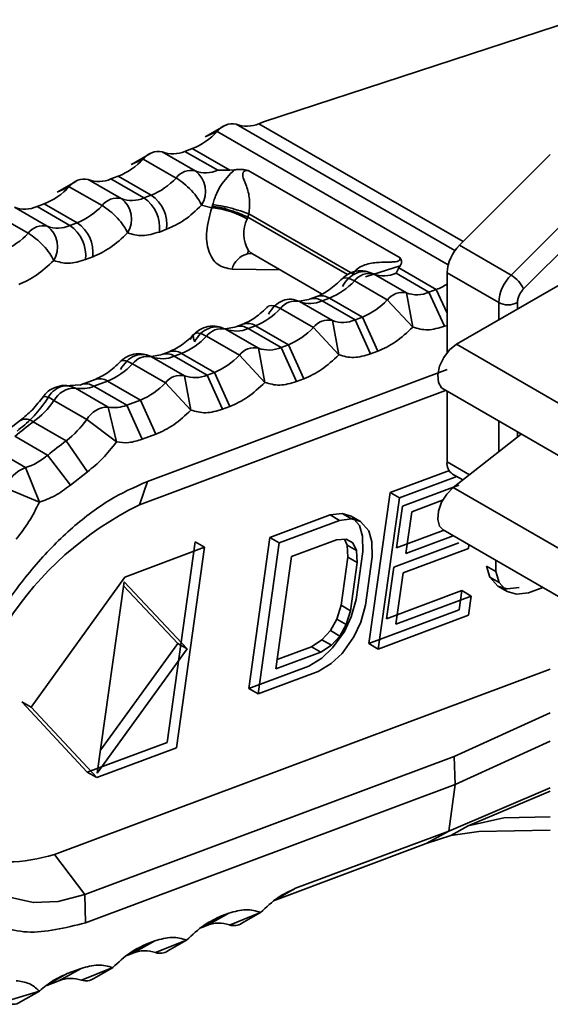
# Model space of a CAD drawing. Header units: millimetres. Extents: x 0 to 420, y 0 to 297.
# Tile 73 of 126: x 314.475 to 315.274, y 126.499 to 127.982. Entities that reach past the tile are written whole.
import ezdxf

# ---------------------------------------------------------------- set-up
doc = ezdxf.new("R2010")
doc.units = ezdxf.units.MM

msp = doc.modelspace()

# ---------------------------------------------------------------- linework, layer by layer
at = {"color": 7, "linetype": 'Continuous', "lineweight": 35}
for p, q in [((314.8422, 127.8285), (315.5739, 128.0683)), ((314.7824, 127.8222), (314.7543, 127.806)), ((314.8422, 127.8285), (314.8351, 127.8258)), ((314.7541, 127.8058), (314.7722, 127.8142)), ((314.7346, 127.7883), (314.7236, 127.7841)), ((314.7911, 127.7556), (314.7346, 127.7883)), ((314.6427, 127.7642), (314.6608, 127.7725)), ((314.671, 127.7805), (314.6429, 127.7643)), ((314.6608, 127.7725), (314.7103, 127.7439)), ((314.739, 127.7547), (314.6895, 127.7832)), ((314.7236, 127.7841), (314.7731, 127.7556)), ((315.2741, 127.7793), (315.1371, 127.6426)), ((314.7911, 127.7556), (314.7731, 127.7556)), ((314.7978, 127.7561), (314.7911, 127.7556)), ((314.8117, 127.7567), (314.8189, 127.7555)), ((315.0477, 127.6235), (314.8189, 127.7555)), ((314.6276, 127.713), (314.5781, 127.7416)), ((314.6232, 127.7466), (314.6122, 127.7425)), ((314.6122, 127.7425), (314.6617, 127.7139)), ((314.6232, 127.7466), (314.6727, 127.718)), ((314.5313, 127.7226), (314.5494, 127.7309)), ((314.5595, 127.7389), (314.5314, 127.7227)), ((314.5494, 127.7309), (314.5989, 127.7023)), ((315.2149, 127.5977), (315.3519, 127.7344)), ((314.6727, 127.718), (314.6617, 127.7139)), ((314.5162, 127.6714), (314.4667, 127.7)), ((314.5118, 127.705), (314.5008, 127.7009)), ((314.5008, 127.7009), (314.5503, 127.6723)), ((314.5118, 127.705), (314.5613, 127.6764)), ((314.7487, 127.703), (314.7641, 127.6992)), ((314.7641, 127.6992), (314.7649, 127.7014)), ((315.2339, 127.577), (315.366, 127.7088)), ((314.438, 127.6893), (314.4875, 127.6607)), ((314.8184, 127.685), (314.8175, 127.6823)), ((314.8199, 127.6899), (314.8184, 127.685)), ((314.8199, 127.6899), (314.9764, 127.5996)), ((314.5613, 127.6764), (314.5503, 127.6723)), ((314.6851, 127.6626), (314.6961, 127.6667)), ((315.2149, 127.5977), (315.1371, 127.6426)), ((314.5737, 127.621), (314.5847, 127.6251)), ((314.8181, 127.6298), (314.8193, 127.6348)), ((314.8236, 127.6303), (314.8181, 127.6298)), ((314.8252, 127.6296), (314.9296, 127.5693)), ((315.0477, 127.6235), (315.0498, 127.6192)), ((315.1327, 127.4934), (315.3731, 127.6322)), ((315.048, 127.6117), (314.9958, 127.5949)), ((315.0418, 127.6005), (315.0458, 127.6086)), ((315.0458, 127.6086), (315.048, 127.6117)), ((315.0458, 127.6086), (315.1023, 127.576)), ((314.9612, 127.5927), (314.9606, 127.5922)), ((315.0572, 127.571), (315.0077, 127.5996)), ((315.0418, 127.6005), (315.0913, 127.5719)), ((315.1185, 127.6012), (315.1185, 127.4809)), ((315.1963, 127.5563), (315.1185, 127.6012)), ((314.979, 127.5888), (315.0285, 127.5603)), ((314.9225, 127.5654), (314.9115, 127.5613)), ((314.9304, 127.5588), (314.9414, 127.5629)), ((314.9414, 127.5629), (314.9909, 127.5344)), ((315.0669, 127.5193), (315.0572, 127.571)), ((315.0913, 127.5719), (315.1023, 127.576)), ((315.0913, 127.5719), (315.1147, 127.5206)), ((314.9104, 127.5608), (314.8955, 127.5582)), ((314.9458, 127.5293), (314.8963, 127.5579)), ((314.9115, 127.5613), (314.9106, 127.5609)), ((314.9304, 127.5588), (314.9799, 127.5302)), ((315.0285, 127.5603), (315.0669, 127.5193)), ((314.8676, 127.5472), (314.9171, 127.5186)), ((314.9799, 127.5302), (314.9909, 127.5344)), ((314.9909, 127.5344), (315.0143, 127.483)), ((314.7989, 127.5192), (314.7841, 127.5165)), ((314.8001, 127.5197), (314.7991, 127.5193)), ((314.8111, 127.5238), (314.8001, 127.5197)), ((314.819, 127.5172), (314.83, 127.5213)), ((314.83, 127.5213), (314.8795, 127.4927)), ((314.9171, 127.5186), (314.9555, 127.4777)), ((314.9555, 127.4777), (314.9458, 127.5293)), ((314.9799, 127.5302), (315.0033, 127.4789)), ((315.1185, 127.522), (315.1147, 127.5206)), ((314.7562, 127.5056), (314.8057, 127.477)), ((314.8344, 127.4877), (314.7849, 127.5163)), ((314.819, 127.5172), (314.8685, 127.4886)), ((314.8685, 127.4886), (314.8795, 127.4927)), ((314.8685, 127.4886), (314.8919, 127.4373)), ((314.8795, 127.4927), (314.9029, 127.4414)), ((315.1327, 127.4934), (315.5428, 127.2567)), ((314.6875, 127.4775), (314.6726, 127.4749)), ((314.723, 127.4461), (314.6735, 127.4747)), ((314.6887, 127.478), (314.6877, 127.4776)), ((314.6997, 127.4821), (314.6887, 127.478)), ((314.7076, 127.4756), (314.7186, 127.4797)), ((314.7076, 127.4756), (314.7571, 127.447)), ((314.7186, 127.4797), (314.7681, 127.4511)), ((314.8057, 127.477), (314.8441, 127.436)), ((314.8441, 127.436), (314.8344, 127.4877)), ((315.0143, 127.483), (315.0033, 127.4789)), ((314.627, 127.4678), (314.6263, 127.4673)), ((314.6448, 127.4639), (314.6943, 127.4354)), ((314.667, 127.2869), (315.1185, 127.4556)), ((314.7327, 127.3944), (314.723, 127.4461)), ((314.7571, 127.447), (314.7681, 127.4511)), ((314.7571, 127.447), (314.7804, 127.3956)), ((314.7681, 127.4511), (314.7914, 127.3998)), ((314.5665, 127.4323), (314.5429, 127.4309)), ((314.5676, 127.4328), (314.5661, 127.4321)), ((314.5882, 127.4405), (314.5676, 127.4328)), ((314.5865, 127.4303), (314.6071, 127.438)), ((314.5865, 127.4303), (314.636, 127.4017)), ((314.6071, 127.438), (314.6566, 127.4095)), ((314.6943, 127.4354), (314.7327, 127.3944)), ((314.9029, 127.4414), (314.8919, 127.4373)), ((314.5105, 127.4149), (314.5101, 127.4147)), ((314.6082, 127.3989), (314.5587, 127.4274)), ((315.1164, 127.424), (314.6552, 127.2517)), ((315.1127, 127.4261), (315.5228, 127.1894)), ((315.1185, 127.4228), (315.1185, 127.3163)), ((314.5263, 127.4086), (314.5758, 127.3801)), ((314.636, 127.4017), (314.6566, 127.4095)), ((314.636, 127.4017), (314.6594, 127.3504)), ((314.6566, 127.4095), (314.68, 127.3581)), ((314.7914, 127.3998), (314.7804, 127.3956)), ((314.6204, 127.3464), (314.6082, 127.3989)), ((314.4758, 127.3789), (314.4483, 127.3575)), ((314.5447, 127.348), (314.4952, 127.3766)), ((314.5758, 127.3801), (314.6204, 127.3464)), ((314.4673, 127.3548), (314.5168, 127.3262)), ((314.68, 127.3581), (314.6594, 127.3504)), ((315.1277, 127.2778), (315.2304, 127.3581)), ((314.5768, 127.3015), (314.5447, 127.348)), ((314.4834, 127.3078), (314.4339, 127.3364)), ((314.5168, 127.3262), (314.5511, 127.2814)), ((314.5043, 127.2557), (314.4834, 127.3078)), ((314.5768, 127.3015), (314.5511, 127.2814)), ((315.0327, 127.2701), (315.122, 127.3035)), ((315.1268, 127.298), (315.1422, 127.2891)), ((314.667, 127.2869), (314.6552, 127.2517)), ((315.1333, 127.2942), (315.0468, 127.2619)), ((315.1365, 127.2814), (315.0512, 127.2495)), ((314.4528, 127.2774), (314.5043, 127.2557)), ((315.0008, 127.0426), (315.0327, 127.2701)), ((315.0468, 127.2619), (315.0327, 127.2701)), ((315.1277, 127.2778), (315.5378, 127.041)), ((315.0149, 127.0344), (315.0468, 127.2619)), ((315.1119, 127.2587), (315.0654, 127.2413)), ((314.8516, 127.2024), (314.9422, 127.2363)), ((314.9422, 127.2363), (314.9603, 127.2385)), ((314.9422, 127.2363), (314.9563, 127.2281)), ((314.9603, 127.2385), (314.9741, 127.2344)), ((314.9745, 127.2303), (314.9603, 127.2385)), ((315.0512, 127.2495), (315.0424, 127.1866)), ((315.0566, 127.1784), (315.0654, 127.2413)), ((314.9563, 127.2281), (314.8658, 127.1943)), ((314.9745, 127.2303), (314.9563, 127.2281)), ((314.9741, 127.2344), (314.9864, 127.2207)), ((314.9882, 127.2263), (314.9741, 127.2344)), ((314.9882, 127.2263), (314.9745, 127.2303)), ((315.0006, 127.2125), (314.9882, 127.2263)), ((314.9864, 127.2207), (314.9913, 127.2042)), ((315.0054, 127.196), (315.0006, 127.2125)), ((315.0424, 127.1866), (315.1126, 127.2128)), ((315.1127, 127.2138), (315.5228, 126.9771)), ((314.7392, 127.1959), (314.6968, 126.8937)), ((314.7533, 127.1877), (314.7392, 127.1959)), ((314.8197, 126.9749), (314.8516, 127.2024)), ((314.8339, 126.9668), (314.8658, 127.1943)), ((314.8658, 127.1943), (314.8516, 127.2024)), ((314.8843, 127.1737), (314.9522, 127.1991)), ((314.9522, 127.1991), (314.9666, 127.1998)), ((314.9638, 127.1997), (314.968, 127.1909)), ((314.9666, 127.1998), (314.9766, 127.1944)), ((314.9766, 127.1944), (314.9821, 127.1827)), ((314.9913, 127.2042), (314.9916, 127.1814)), ((315.0058, 127.1732), (315.0054, 127.196)), ((315.1364, 127.1942), (315.0383, 127.1575)), ((315.1279, 127.2051), (315.0566, 127.1784)), ((314.7533, 127.1877), (314.6331, 127.1428)), ((314.7109, 126.8855), (314.7533, 127.1877)), ((314.968, 127.1909), (314.969, 127.1729)), ((314.9821, 127.1827), (314.968, 127.1909)), ((314.9916, 127.1814), (314.9815, 127.1088)), ((314.9821, 127.1827), (314.9832, 127.1647)), ((315.1506, 127.186), (315.0525, 127.1494)), ((315.1506, 127.186), (315.1513, 127.1915)), ((314.8606, 127.0043), (314.8843, 127.1737)), ((314.969, 127.1729), (314.9588, 127.1003)), ((314.9832, 127.1647), (314.969, 127.1729)), ((314.9832, 127.1647), (314.973, 127.0921)), ((314.9956, 127.1006), (315.0058, 127.1732)), ((315.1921, 127.1511), (315.1918, 127.1681)), ((315.0383, 127.1575), (315.0275, 127.0801)), ((315.0416, 127.0719), (315.0525, 127.1494)), ((315.1828, 127.1427), (315.178, 127.1593)), ((315.178, 127.1593), (315.1921, 127.1511)), ((315.1969, 127.1345), (315.1921, 127.1511)), ((314.6331, 127.1428), (314.492, 126.9468)), ((314.5916, 126.8476), (314.6321, 127.1358)), ((314.6321, 127.1358), (314.727, 127.0347)), ((315.1952, 127.129), (315.1828, 127.1427)), ((315.1828, 127.1427), (315.1969, 127.1345)), ((315.2093, 127.1208), (315.1969, 127.1345)), ((314.6312, 127.1298), (314.7128, 127.0428)), ((315.0275, 127.0801), (315.1406, 127.1224)), ((315.1406, 127.1224), (315.1366, 127.0933)), ((315.1406, 127.1224), (315.1548, 127.1142)), ((315.2089, 127.1249), (315.1952, 127.129)), ((315.1952, 127.129), (315.2093, 127.1208)), ((315.2271, 127.1271), (315.2089, 127.1249)), ((315.223, 127.1168), (315.2093, 127.1208)), ((315.2412, 127.119), (315.223, 127.1168)), ((315.2629, 127.1271), (315.2412, 127.119)), ((314.9815, 127.1088), (314.9743, 127.0831)), ((315.1548, 127.1142), (315.0416, 127.0719)), ((315.1507, 127.0852), (315.1548, 127.1142)), ((314.9588, 127.1003), (314.9523, 127.0795)), ((314.973, 127.0921), (314.9588, 127.1003)), ((314.973, 127.0921), (314.9665, 127.0714)), ((314.9884, 127.075), (314.9956, 127.1006)), ((315.1366, 127.0933), (315.0008, 127.0426)), ((314.9523, 127.0795), (314.9428, 127.0622)), ((314.9665, 127.0714), (314.9523, 127.0795)), ((314.9743, 127.0831), (314.964, 127.061)), ((314.9782, 127.0528), (314.9884, 127.075)), ((315.1507, 127.0852), (315.0149, 127.0344)), ((314.9301, 127.0483), (314.9428, 127.0622)), ((314.9428, 127.0622), (314.9569, 127.054)), ((314.964, 127.061), (314.9462, 127.036)), ((314.9665, 127.0714), (314.9569, 127.054)), ((314.9143, 127.0378), (314.9301, 127.0483)), ((314.9301, 127.0483), (314.9442, 127.0401)), ((314.9569, 127.054), (314.9442, 127.0401)), ((314.9782, 127.0528), (314.9604, 127.0278)), ((314.727, 127.0347), (314.5916, 126.8476)), ((314.5965, 126.882), (314.7128, 127.0428)), ((314.7128, 127.0428), (314.727, 127.0347)), ((314.9285, 127.0296), (314.8606, 127.0043)), ((314.8626, 127.0185), (314.9143, 127.0378)), ((314.9143, 127.0378), (314.9285, 127.0296)), ((314.9442, 127.0401), (314.9285, 127.0296)), ((314.9462, 127.036), (314.9298, 127.0206)), ((315.0008, 127.0426), (315.0149, 127.0344)), ((314.9298, 127.0206), (314.9102, 127.0088)), ((314.9604, 127.0278), (314.9439, 127.0125)), ((314.527, 126.7246), (315.2741, 127.0038)), ((314.9102, 127.0088), (314.8197, 126.9749)), ((314.9244, 127.0006), (314.8339, 126.9668)), ((314.9439, 127.0125), (314.9244, 127.0006)), ((314.8197, 126.9749), (314.8339, 126.9668)), ((314.5765, 126.8487), (314.4778, 126.955)), ((314.492, 126.9468), (314.4778, 126.955)), ((314.5907, 126.8406), (314.492, 126.9468)), ((315.2741, 126.9384), (315.1294, 126.8725)), ((315.2741, 126.8954), (315.1308, 126.8301)), ((314.6968, 126.8937), (314.5765, 126.8487)), ((314.7109, 126.8855), (314.5907, 126.8406)), ((315.1294, 126.8725), (314.5729, 126.6645)), ((315.1294, 126.8725), (315.1308, 126.8301)), ((314.5765, 126.8487), (314.5907, 126.8406)), ((315.1308, 126.8301), (314.5737, 126.6219)), ((315.1308, 126.8301), (315.121, 126.7601)), ((315.121, 126.7601), (315.2741, 126.8251)), ((315.2741, 126.8205), (315.1502, 126.7679)), ((315.1502, 126.7679), (315.204, 126.7803)), ((315.204, 126.7803), (315.2741, 126.7814)), ((315.1241, 126.7537), (315.1502, 126.7679)), ((314.8903, 126.6739), (315.121, 126.7601)), ((315.121, 126.7601), (315.0872, 126.7412)), ((315.0872, 126.7412), (315.1241, 126.7537)), ((315.1663, 126.7597), (315.1241, 126.7537)), ((315.1663, 126.7597), (315.2741, 126.7613)), ((314.8571, 126.6552), (315.0872, 126.7412)), ((314.5729, 126.6645), (314.527, 126.7246)), ((314.5729, 126.6645), (314.5737, 126.6219)), ((314.7567, 126.6177), (314.7899, 126.6364)), ((314.7789, 126.6323), (314.7899, 126.6364)), ((314.8376, 126.6376), (314.7908, 126.6186)), ((314.8094, 126.6213), (314.8375, 126.6375)), ((314.7479, 126.6144), (314.7567, 126.6177)), ((314.6453, 126.5761), (314.6785, 126.5947)), ((314.6675, 126.5906), (314.6785, 126.5947)), ((314.7262, 126.596), (314.6794, 126.577)), ((314.6979, 126.5797), (314.726, 126.5959)), ((314.6365, 126.5728), (314.6453, 126.5761)), ((314.6148, 126.5544), (314.568, 126.5353)), ((314.5865, 126.538), (314.6146, 126.5543)), ((314.5339, 126.5344), (314.5671, 126.5531)), ((314.5464, 126.5454), (314.5671, 126.5531)), ((314.5157, 126.5276), (314.5339, 126.5344)), ((314.5043, 126.5191), (314.4528, 126.5034)), ((314.476, 126.5028), (314.5043, 126.5191))]:
    msp.add_line(p, q, dxfattribs=at)
at = {"color": 8, "linetype": 'Continuous', "lineweight": 35}
for p, q in [((315.1304, 127.6347), (314.8009, 127.8249)), ((315.1427, 127.6482), (314.8351, 127.8258)), ((314.7722, 127.8142), (315.1202, 127.6133)), ((314.8184, 127.685), (314.9684, 127.5984)), ((314.8671, 127.6054), (314.7946, 127.6066)), ((315.1023, 127.576), (315.1185, 127.5404)), ((315.1963, 127.5302), (315.1963, 127.5563)), ((315.2246, 127.5465), (315.2246, 127.5563)), ((315.1963, 127.3314), (315.1963, 127.3778)), ((315.2246, 127.3536), (315.2246, 127.3615)), ((315.1521, 127.2969), (315.1185, 127.3163)), ((314.8903, 126.6739), (314.8608, 126.6573)), ((314.7789, 126.6323), (314.7494, 126.6157)), ((314.6675, 126.5906), (314.638, 126.574)), ((314.5464, 126.5454), (314.5181, 126.5295))]:
    msp.add_line(p, q, dxfattribs=at)
at = {"color": 7, "linetype": 'Continuous', "lineweight": 35, "flags": 128}
for points in [[(314.8194, 127.6347), (314.8228, 127.6312), (314.8252, 127.6296)], [(315.1127, 127.4261), (315.1102, 127.428), (315.1055, 127.436), (315.1045, 127.4474), (315.1073, 127.4606), (315.1136, 127.4738), (315.1224, 127.4853), (315.1327, 127.4934)], [(315.1127, 127.2138), (315.1073, 127.2194), (315.1045, 127.2293), (315.1055, 127.2419), (315.1102, 127.2554), (315.118, 127.2679), (315.1277, 127.2778)], [(314.5729, 126.6645), (314.5329, 126.6538), (314.4954, 126.6523), (314.4615, 126.6602), (314.4323, 126.6771), (314.4086, 126.7025), (314.3911, 126.7357), (314.3804, 126.7756), (314.3768, 126.8211)]]:
    msp.add_lwpolyline(points, dxfattribs=at)
at = {"color": 8, "linetype": 'Continuous', "lineweight": 35, "flags": 128}
for points in [[(314.979, 127.5888), (314.9737, 127.5915), (314.969, 127.5932), (314.965, 127.5937), (314.962, 127.5932), (314.9612, 127.5927)], [(314.8676, 127.5472), (314.8623, 127.5499), (314.8576, 127.5516), (314.8536, 127.5521), (314.8506, 127.5515), (314.8498, 127.5511)], [(314.6448, 127.4639), (314.6394, 127.4666), (314.6347, 127.4683), (314.6308, 127.4688), (314.6277, 127.4683), (314.627, 127.4678)]]:
    msp.add_lwpolyline(points, dxfattribs=at)
at = {"color": 7, "linetype": 'Continuous', "lineweight": 35}
for centre, radius, start, end in [((314.7949, 127.7973), 0.0282, 77.6155, 143.3638), ((314.8169, 127.8679), 0.0459, 249.6696, 293.3618), ((314.6942, 127.8872), 0.1069, 292.212, 316.8834), ((314.5828, 127.8456), 0.1069, 292.2111, 316.8843), ((314.6835, 127.7557), 0.0282, 77.6153, 143.3629), ((314.7055, 127.8262), 0.0459, 249.6709, 293.3602), ((314.733, 127.7271), 0.0282, 77.6153, 143.3629), ((314.7549, 127.7977), 0.0459, 249.6709, 293.3602), ((314.572, 127.7141), 0.0282, 77.614, 143.3641), ((314.594, 127.7846), 0.0459, 249.6721, 293.3593), ((314.6323, 127.817), 0.1069, 292.2111, 316.8843), ((314.7161, 127.7236), 0.0386, 327.7333, 53.5821), ((314.4714, 127.804), 0.1069, 292.2117, 316.8838), ((314.6215, 127.6855), 0.0282, 77.614, 143.3641), ((314.6435, 127.756), 0.0459, 249.6721, 293.3593), ((314.6047, 127.682), 0.0386, 327.7336, 53.5822), ((314.6317, 127.6693), 0.0538, 352.8686, 56.0965), ((314.6427, 127.6734), 0.0538, 352.8685, 56.0966), ((314.4826, 127.743), 0.0459, 249.6697, 293.3617), ((314.5209, 127.7754), 0.1069, 292.2117, 316.8838), ((314.7179, 127.717), 0.0495, 341.573, 344.5621), ((314.5101, 127.6438), 0.0282, 77.6157, 143.3634), ((314.5321, 127.7144), 0.0459, 249.6697, 293.3617), ((314.4933, 127.6403), 0.0386, 327.7336, 53.5824), ((314.5203, 127.6277), 0.0538, 352.8693, 56.096), ((314.5313, 127.6318), 0.0538, 352.8686, 56.0965), ((314.4095, 127.7337), 0.1069, 292.2121, 316.8834), ((315.181, 127.598), 0.0625, 134.5194, 177.1069), ((315.0017, 127.572), 0.0282, 77.6153, 143.3629), ((315.0236, 127.6426), 0.0459, 249.6709, 293.3602), ((315.2588, 127.5531), 0.0625, 134.5194, 177.1069), ((315.1904, 127.5562), 0.0482, 25.5544, 59.4295), ((314.901, 127.6619), 0.1069, 292.2111, 316.8843), ((315.0713, 127.657), 0.0868, 290.9417, 302.9616), ((315.0512, 127.5434), 0.0282, 77.6153, 143.3629), ((315.0731, 127.614), 0.0459, 249.6709, 293.3602), ((314.8902, 127.5304), 0.0282, 77.6142, 143.3641), ((314.9122, 127.6009), 0.0459, 249.6721, 293.3593), ((314.9505, 127.6333), 0.1069, 292.2111, 316.8843), ((315.2104, 127.5836), 0.0307, 242.6119, 297.3875), ((314.7896, 127.6203), 0.1069, 292.2116, 316.8839), ((314.8391, 127.5917), 0.1069, 292.2116, 316.8839), ((314.9397, 127.5018), 0.0282, 77.6142, 143.3641), ((314.9617, 127.5723), 0.0459, 249.6721, 293.3593), ((314.6782, 127.5786), 0.1069, 292.2121, 316.8834), ((314.7788, 127.4887), 0.0282, 77.6157, 143.3634), ((314.8008, 127.5593), 0.0459, 249.6697, 293.3617), ((314.8283, 127.4601), 0.0282, 77.6157, 143.3634), ((314.8503, 127.5307), 0.0459, 249.6697, 293.3617), ((314.6674, 127.4471), 0.0282, 77.6158, 143.3635), ((314.6894, 127.5176), 0.0459, 249.6698, 293.3611), ((314.7276, 127.5501), 0.1069, 292.2121, 316.8834), ((314.5667, 127.537), 0.1069, 292.2115, 316.8833), ((314.7169, 127.4185), 0.0282, 77.6158, 143.3635), ((314.7389, 127.4891), 0.0459, 249.6698, 293.3611), ((314.5677, 127.4763), 0.0497, 259.5292, 292.3093), ((314.6162, 127.5084), 0.1069, 292.2115, 316.8833), ((314.5582, 127.3911), 0.0363, 89.2411, 151.1588), ((314.4083, 127.4921), 0.1446, 306.9425, 324.7248), ((314.6172, 127.4477), 0.0497, 259.5292, 292.3093), ((314.6077, 127.3625), 0.0363, 89.2411, 151.1588), ((314.8486, 126.8953), 0.597, 126.2884, 129.6847), ((314.4578, 127.4636), 0.1446, 306.9425, 324.7248), ((314.8981, 126.8667), 0.597, 126.2884, 129.6847), ((314.4576, 127.3944), 0.0903, 286.5802, 310.9813), ((315.1381, 127.3141), 0.0197, 173.7006, 234.9877), ((314.5027, 127.2579), 0.0535, 111.1603, 158.7017), ((314.8744, 126.8046), 0.4979, 116.1138, 178.1025), ((314.7749, 126.5756), 0.0459, 69.6697, 113.3627), ((314.7973, 126.6394), 0.0217, 252.7398, 303.8285), ((314.6635, 126.534), 0.0459, 69.6732, 113.3592), ((314.6858, 126.5977), 0.0217, 252.7256, 303.8426), ((314.552, 126.4923), 0.0459, 69.6686, 113.3613), ((314.5744, 126.5561), 0.0217, 252.7322, 303.8404), ((314.4648, 126.5184), 0.0192, 231.4045, 305.775)]:
    msp.add_arc(centre, radius, start, end, dxfattribs=at)
at = {"color": 8, "linetype": 'Continuous', "lineweight": 35}
for centre, radius, start, end in [((314.8623, 127.6602), 0.05, 153.702, 210.7217), ((314.8266, 127.5976), 0.0333, 104.7794, 164.2688), ((314.9184, 127.5405), 0.0219, 56.7216, 108.4062), ((314.9294, 127.5446), 0.0219, 56.722, 108.4051), ((314.807, 127.4989), 0.0219, 56.723, 108.4047), ((314.818, 127.503), 0.0219, 56.723, 108.4047), ((314.6956, 127.4573), 0.0219, 56.7223, 108.4044), ((314.7066, 127.4614), 0.0219, 56.7228, 108.405), ((314.5745, 127.412), 0.0219, 56.7218, 108.4059), ((314.5951, 127.4197), 0.0219, 56.723, 108.4047), ((314.5088, 127.3877), 0.0273, 50.0474, 86.4957), ((314.4836, 127.3627), 0.018, 50.1426, 115.9397)]:
    msp.add_arc(centre, radius, start, end, dxfattribs=at)
at = {"color": 7, "linetype": 'Continuous', "lineweight": 35}
for points, knots in [([(312.9562, 127.9454), (313.0906, 128.0412), (313.3804, 128.2477), (313.9468, 128.5871), (314.5275, 128.9014), (314.9508, 129.0918), (315.1043, 129.1609)], [0, 0, 0, 0, 0.237194, 0.511374, 0.822728, 1, 1, 1, 1]), ([(314.7656, 127.7038), (314.7659, 127.7051), (314.7666, 127.7077), (314.7682, 127.7129), (314.7719, 127.7226), (314.7798, 127.7376), (314.7906, 127.7487), (314.7978, 127.7561)], [0, 0, 0, 0, 0.049094, 0.098381, 0.203301, 0.462778, 1, 1, 1, 1]), ([(314.8117, 127.7567), (314.8094, 127.7568), (314.8047, 127.757), (314.8002, 127.7564), (314.7978, 127.7561)], [0, 0, 0, 0, 0.477255, 1, 1, 1, 1]), ([(314.8189, 127.7555), (314.8182, 127.7555), (314.8167, 127.7555), (314.8148, 127.7551), (314.8132, 127.7545), (314.812, 127.7535), (314.8113, 127.7524), (314.8098, 127.7452), (314.8169, 127.733), (314.8208, 127.7163), (314.8213, 127.7015), (314.8204, 127.6938), (314.8199, 127.6899)], [0, 0, 0, 0, 0.026853, 0.049845, 0.070341, 0.090232, 0.109026, 0.131532, 0.45139, 0.731163, 0.864309, 1, 1, 1, 1]), ([(314.7487, 127.703), (314.747, 127.7065), (314.7435, 127.7134), (314.7336, 127.7253), (314.7219, 127.7364), (314.7142, 127.7414), (314.7103, 127.7439)], [0, 0, 0, 0, 0.249998, 0.499986, 0.749969, 1, 1, 1, 1]), ([(314.6373, 127.6613), (314.6356, 127.6648), (314.6321, 127.6718), (314.6222, 127.6837), (314.6105, 127.6948), (314.6028, 127.6998), (314.5989, 127.7023)], [0, 0, 0, 0, 0.250004, 0.499986, 0.749969, 1, 1, 1, 1]), ([(314.6961, 127.6667), (314.705, 127.6708), (314.7229, 127.6788), (314.7401, 127.6949), (314.7487, 127.703)], [0, 0, 0, 0, 0.500002, 1, 1, 1, 1]), ([(314.7946, 127.6066), (314.7868, 127.6081), (314.7713, 127.6112), (314.758, 127.6327), (314.7542, 127.6632), (314.7608, 127.6872), (314.7641, 127.6992)], [0, 0, 0, 0, 0.250001, 0.499999, 0.749999, 1, 1, 1, 1]), ([(314.8175, 127.6823), (314.8135, 127.6845), (314.8053, 127.6888), (314.7901, 127.6943), (314.7753, 127.6982), (314.7679, 127.6989), (314.7641, 127.6992)], [0, 0, 0, 0, 0.250031, 0.500017, 0.750002, 1, 1, 1, 1]), ([(314.8184, 127.685), (314.8144, 127.6868), (314.8083, 127.6896), (314.7985, 127.6932), (314.7907, 127.6957), (314.783, 127.6979), (314.7737, 127.7002), (314.7683, 127.7009), (314.7649, 127.7014)], [0, 0, 0, 0, 0.239506, 0.368418, 0.500047, 0.631678, 0.760572, 1, 1, 1, 1]), ([(314.8199, 127.6899), (314.8158, 127.6914), (314.8096, 127.6937), (314.7996, 127.6967), (314.7916, 127.6989), (314.7839, 127.7008), (314.7744, 127.7027), (314.7691, 127.7034), (314.7656, 127.7038)], [0, 0, 0, 0, 0.239442, 0.368369, 0.49999, 0.631633, 0.760543, 1, 1, 1, 1]), ([(314.5259, 127.6197), (314.5242, 127.6232), (314.5206, 127.6301), (314.5108, 127.6421), (314.4991, 127.6531), (314.4913, 127.6582), (314.4875, 127.6607)], [0, 0, 0, 0, 0.2500002, 0.4999834, 0.7499694, 1, 1, 1, 1]), ([(314.5847, 127.6251), (314.5936, 127.6291), (314.6115, 127.6372), (314.6287, 127.6533), (314.6373, 127.6613)], [0, 0, 0, 0, 0.5, 1, 1, 1, 1]), ([(314.6373, 127.6613), (314.6445, 127.6592), (314.6588, 127.6549), (314.6763, 127.66), (314.6851, 127.6626)], [0, 0, 0, 0, 0.500001, 1, 1, 1, 1]), ([(314.9764, 127.5996), (314.9786, 127.6023), (314.9831, 127.6075), (314.9954, 127.6141), (315.0068, 127.6162), (315.0203, 127.6171), (315.0291, 127.6171), (315.0381, 127.6176), (315.0421, 127.6179), (315.0442, 127.6185), (315.0453, 127.619), (315.0462, 127.6196), (315.0471, 127.6205), (315.0476, 127.6219), (315.0477, 127.6229), (315.0477, 127.6235)], [0, 0, 0, 0, 0.129419, 0.256715, 0.509828, 0.556468, 0.758932, 0.835597, 0.8808, 0.89698, 0.911633, 0.925502, 0.939449, 0.968367, 1, 1, 1, 1]), ([(314.4732, 127.5834), (314.4822, 127.5875), (314.5001, 127.5956), (314.5173, 127.6117), (314.5259, 127.6197)], [0, 0, 0, 0, 0.499998, 1, 1, 1, 1]), ([(314.5259, 127.6197), (314.5331, 127.6176), (314.5474, 127.6132), (314.5649, 127.6184), (314.5737, 127.621)], [0, 0, 0, 0, 0.499999, 1, 1, 1, 1]), ([(315.048, 127.6117), (315.0487, 127.6129), (315.0503, 127.6152), (315.0499, 127.6179), (315.0498, 127.6192)], [0, 0, 0, 0, 0.522965, 1, 1, 1, 1]), ([(314.9612, 127.5927), (314.9545, 127.5864), (314.9413, 127.574), (314.9279, 127.5679), (314.9213, 127.5649)], [0, 0, 0, 0, 0.504026, 1, 1, 1, 1]), ([(315.0046, 127.6004), (315.0015, 127.6017), (314.9941, 127.6049), (314.9811, 127.6041), (314.9691, 127.5997), (314.9632, 127.5944), (314.9607, 127.5922)], [0, 0, 0, 0, 0.20772, 0.506687, 0.792894, 1, 1, 1, 1]), ([(314.9609, 127.5805), (314.9637, 127.5849), (314.9694, 127.5937), (314.9821, 127.6016), (314.9958, 127.6044), (315.0037, 127.6012), (315.0077, 127.5996)], [0, 0, 0, 0, 0.250003, 0.499988, 0.750015, 1, 1, 1, 1]), ([(315.2246, 127.5563), (315.2247, 127.558), (315.225, 127.5615), (315.227, 127.5671), (315.2299, 127.5726), (315.2326, 127.5755), (315.2339, 127.577)], [0, 0, 0, 0, 0.247904, 0.499805, 0.749083, 1, 1, 1, 1]), ([(314.8497, 127.551), (314.843, 127.5447), (314.8298, 127.5323), (314.8165, 127.5263), (314.8099, 127.5233)], [0, 0, 0, 0, 0.504036, 1, 1, 1, 1]), ([(314.8495, 127.5389), (314.8523, 127.5433), (314.858, 127.552), (314.8707, 127.56), (314.8843, 127.5627), (314.8923, 127.5595), (314.8963, 127.5579)], [0, 0, 0, 0, 0.2500017, 0.4999888, 0.7500147, 1, 1, 1, 1]), ([(314.7818, 127.5171), (314.7787, 127.5184), (314.7713, 127.5217), (314.7582, 127.5208), (314.7463, 127.5162), (314.7373, 127.5092), (314.7336, 127.5037), (314.7317, 127.5009)], [0, 0, 0, 0, 0.17121, 0.417636, 0.653535, 0.827447, 1, 1, 1, 1]), ([(314.738, 127.4973), (314.7409, 127.5016), (314.7466, 127.5104), (314.7593, 127.5183), (314.7729, 127.5211), (314.7809, 127.5179), (314.7849, 127.5163)], [0, 0, 0, 0, 0.250002, 0.49999, 0.750014, 1, 1, 1, 1]), ([(315.0669, 127.5193), (315.0583, 127.5113), (315.0411, 127.4952), (315.0232, 127.4871), (315.0143, 127.483)], [0, 0, 0, 0, 0.5, 1, 1, 1, 1]), ([(315.1147, 127.5206), (315.106, 127.518), (315.0885, 127.5129), (315.0741, 127.5172), (315.0669, 127.5193)], [0, 0, 0, 0, 0.500001, 1, 1, 1, 1]), ([(314.7383, 127.5094), (314.7316, 127.5031), (314.7184, 127.4907), (314.7051, 127.4846), (314.6985, 127.4816)], [0, 0, 0, 0, 0.504033, 1, 1, 1, 1]), ([(314.7562, 127.5056), (314.7526, 127.5073), (314.7455, 127.5109), (314.7385, 127.5106), (314.7353, 127.5062), (314.7371, 127.5002), (314.738, 127.4973)], [0, 0, 0, 0, 0.249986, 0.500013, 0.749998, 1, 1, 1, 1]), ([(314.6703, 127.4755), (314.6673, 127.4768), (314.6598, 127.48), (314.6468, 127.4792), (314.6348, 127.4747), (314.6289, 127.4695), (314.6264, 127.4673)], [0, 0, 0, 0, 0.207721, 0.506687, 0.792892, 1, 1, 1, 1]), ([(314.6266, 127.4556), (314.6295, 127.46), (314.6352, 127.4688), (314.6479, 127.4767), (314.6615, 127.4795), (314.6695, 127.4763), (314.6735, 127.4747)], [0, 0, 0, 0, 0.250002, 0.499989, 0.750014, 1, 1, 1, 1]), ([(314.9555, 127.4777), (314.9469, 127.4696), (314.9297, 127.4536), (314.9118, 127.4455), (314.9029, 127.4414)], [0, 0, 0, 0, 0.499999, 1, 1, 1, 1]), ([(315.0033, 127.4789), (314.9945, 127.4764), (314.9771, 127.4713), (314.9627, 127.4755), (314.9555, 127.4777)], [0, 0, 0, 0, 0.499998, 1, 1, 1, 1]), ([(314.6269, 127.4678), (314.6202, 127.4615), (314.607, 127.4491), (314.5937, 127.443), (314.5871, 127.44)], [0, 0, 0, 0, 0.5040218, 1, 1, 1, 1]), ([(314.5511, 127.4299), (314.5503, 127.4302), (314.5451, 127.4323), (314.5344, 127.431), (314.5226, 127.4266), (314.5146, 127.4205), (314.5115, 127.4161), (314.5104, 127.4145)], [0, 0, 0, 0, 0.055517, 0.362233, 0.655859, 0.872325, 1, 1, 1, 1]), ([(314.5143, 127.4076), (314.5168, 127.4121), (314.5219, 127.4211), (314.5337, 127.4293), (314.5468, 127.4322), (314.5547, 127.429), (314.5587, 127.4274)], [0, 0, 0, 0, 0.249998, 0.49999, 0.750015, 1, 1, 1, 1]), ([(314.8441, 127.436), (314.8355, 127.428), (314.8183, 127.412), (314.8004, 127.4038), (314.7914, 127.3998)], [0, 0, 0, 0, 0.499998, 1, 1, 1, 1]), ([(314.8919, 127.4373), (314.8831, 127.4347), (314.8657, 127.4297), (314.8513, 127.4339), (314.8441, 127.436)], [0, 0, 0, 0, 0.500002, 1, 1, 1, 1]), ([(314.5105, 127.4149), (314.505, 127.4079), (314.4942, 127.3939), (314.4819, 127.3839), (314.4758, 127.3789)], [0, 0, 0, 0, 0.501885, 1, 1, 1, 1]), ([(314.5143, 127.4076), (314.5076, 127.3989), (314.4941, 127.3815), (314.4785, 127.369), (314.4707, 127.3627)], [0, 0, 0, 0, 0.499997, 1, 1, 1, 1]), ([(314.7327, 127.3944), (314.7241, 127.3864), (314.7069, 127.3703), (314.689, 127.3622), (314.68, 127.3581)], [0, 0, 0, 0, 0.5, 1, 1, 1, 1]), ([(314.7804, 127.3956), (314.7717, 127.3931), (314.7542, 127.388), (314.7399, 127.3923), (314.7327, 127.3944)], [0, 0, 0, 0, 0.4999976, 1, 1, 1, 1]), ([(314.6204, 127.3464), (314.6136, 127.3377), (314.6001, 127.3203), (314.5845, 127.3077), (314.5768, 127.3015)], [0, 0, 0, 0, 0.499998, 1, 1, 1, 1]), ([(314.6594, 127.3504), (314.6525, 127.3483), (314.6386, 127.344), (314.6264, 127.3456), (314.6204, 127.3464)], [0, 0, 0, 0, 0.4999998, 1, 1, 1, 1]), ([(314.3517, 126.7993), (314.3529, 126.8226), (314.3554, 126.8691), (314.3751, 126.945), (314.4055, 127.0208), (314.4463, 127.0935), (314.4953, 127.1597), (314.5503, 127.2159), (314.6087, 127.2608), (314.6476, 127.2782), (314.667, 127.2869)], [0, 0, 0, 0, 0.125, 0.25, 0.375, 0.5, 0.625, 0.75, 0.875, 1, 1, 1, 1]), ([(314.5511, 127.2814), (314.5433, 127.2755), (314.5276, 127.2637), (314.5121, 127.2584), (314.5043, 127.2557)], [0, 0, 0, 0, 0.499999, 1, 1, 1, 1]), ([(314.5043, 127.2557), (314.4994, 127.2457), (314.4895, 127.2257), (314.4759, 127.2083), (314.4692, 127.1997)], [0, 0, 0, 0, 0.500001, 1, 1, 1, 1]), ([(314.5737, 126.6219), (314.5434, 126.6143), (314.4829, 126.5992), (314.4108, 126.6303), (314.3612, 126.6964), (314.3549, 126.765), (314.3517, 126.7993)], [0, 0, 0, 0, 0.25, 0.5, 0.75, 1, 1, 1, 1]), ([(314.3721, 126.7774), (314.3808, 126.7621), (314.4005, 126.7277), (314.4558, 126.7071), (314.5032, 126.7188), (314.527, 126.7246)], [0, 0, 0, 0, 0.28396, 0.641979, 1, 1, 1, 1]), ([(314.8376, 126.6376), (314.8463, 126.6456), (314.8635, 126.6617), (314.8814, 126.6698), (314.8903, 126.6739)], [0, 0, 0, 0, 0.500001, 1, 1, 1, 1]), ([(314.7262, 126.596), (314.7348, 126.604), (314.752, 126.62), (314.77, 126.6282), (314.7789, 126.6323)], [0, 0, 0, 0, 0.5, 1, 1, 1, 1]), ([(314.7899, 126.6364), (314.7986, 126.6389), (314.8161, 126.644), (314.8305, 126.6397), (314.8376, 126.6376)], [0, 0, 0, 0, 0.500001, 1, 1, 1, 1]), ([(314.6785, 126.5947), (314.6872, 126.5973), (314.7047, 126.6023), (314.719, 126.5981), (314.7262, 126.596)], [0, 0, 0, 0, 0.499995, 1, 1, 1, 1]), ([(314.6148, 126.5544), (314.6234, 126.5624), (314.6406, 126.5784), (314.6585, 126.5866), (314.6675, 126.5906)], [0, 0, 0, 0, 0.5, 1, 1, 1, 1]), ([(314.5671, 126.5531), (314.5758, 126.5556), (314.5933, 126.5607), (314.6076, 126.5565), (314.6148, 126.5544)], [0, 0, 0, 0, 0.500003, 1, 1, 1, 1]), ([(314.5043, 126.5191), (314.5113, 126.5248), (314.5252, 126.5361), (314.5394, 126.5423), (314.5464, 126.5454)], [0, 0, 0, 0, 0.499999, 1, 1, 1, 1]), ([(314.4692, 126.5346), (314.4759, 126.5338), (314.4895, 126.5321), (314.4994, 126.5234), (314.5043, 126.5191)], [0, 0, 0, 0, 0.499999, 1, 1, 1, 1])]:
    msp.add_open_spline(points, degree=3, knots=knots, dxfattribs=at)

doc.saveas('drawing.dxf')
